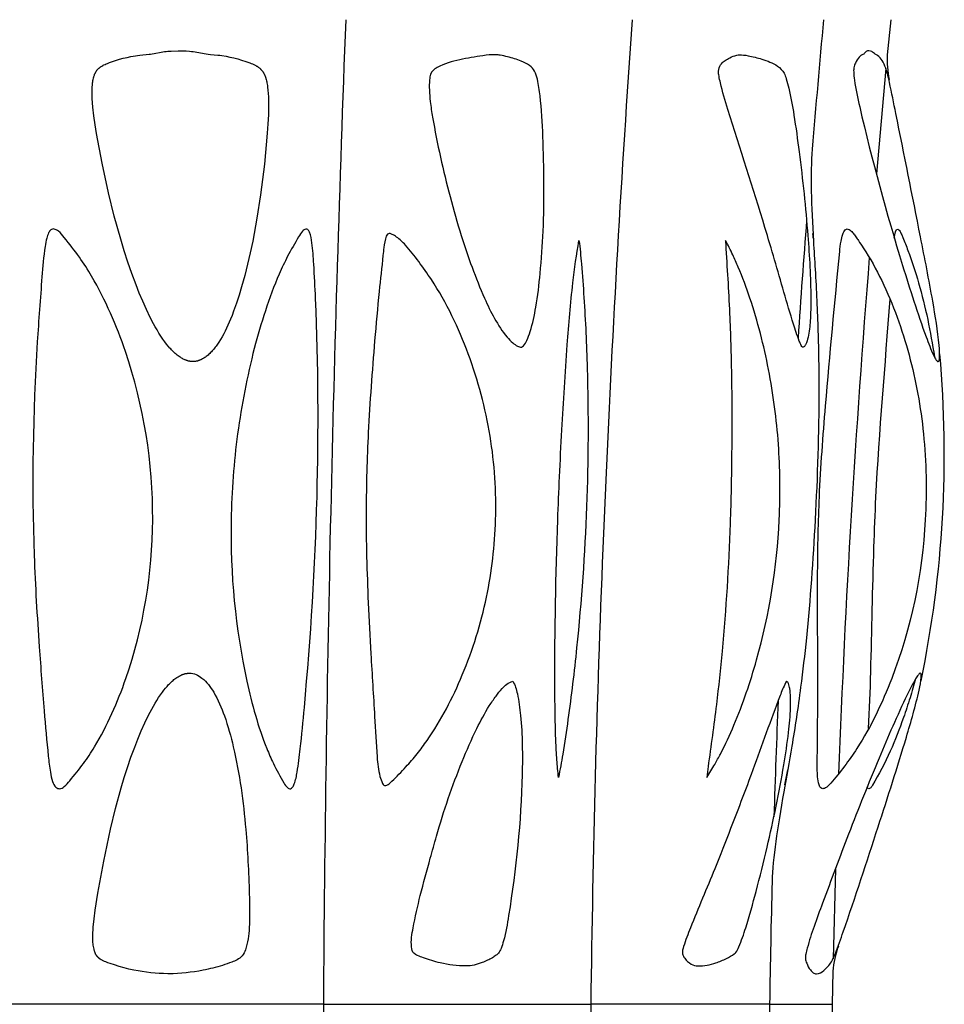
# Model space of a CAD drawing. Header units: millimetres. Extents: x 1250 to 1725, y 0 to 1655.
# Tile 102 of 256: x 1488 to 1517, y 844 to 875. Entities that reach past the tile are written whole.
import ezdxf

# ---------------------------------------------------------------- set-up
doc = ezdxf.new("R2010")
doc.units = ezdxf.units.MM
doc.header["$MEASUREMENT"] = 0
doc.layers.add('Crea2D$visibili$tangenti', color=7, linetype='Continuous', true_color=0x000000)

msp = doc.modelspace()

# ---------------------------------------------------------------- linework, layer by layer
at = {"layer": 'Crea2D$visibili$tangenti'}
for p, q in [((1515.73, 875.398), (1515.621, 874.282)), ((1515.579, 873.84), (1515.273, 870.484)), ((1506.65, 860.73), (1506.557, 858.545)), ((1512.44, 851.493), (1512.344, 851.021)), ((1513.969, 848.34), (1513.897, 845.474)), ((1513.889, 845.077), (1513.869, 844.023)), ((1497.652, 844.023), (1487.599, 844.023)), ((1497.652, 844.023), (1506.175, 844.023)), ((1511.87, 844.023), (1506.175, 844.023)), ((1511.87, 844.023), (1513.869, 844.023)), ((1513.869, 844.023), (1513.852, 842.891))]:
    msp.add_line(p, q, dxfattribs=at)
msp.add_lwpolyline([(1493.495, 864.503), (1493.48, 864.503), (1493.466, 864.504), (1493.451, 864.505), (1493.436, 864.506), (1493.422, 864.508), (1493.407, 864.51), (1493.393, 864.513), (1493.378, 864.515), (1493.364, 864.519), (1493.35, 864.522), (1493.336, 864.526), (1493.322, 864.53), (1493.308, 864.534), (1493.294, 864.539), (1493.281, 864.544), (1493.267, 864.549), (1493.253, 864.554), (1493.24, 864.56), (1493.213, 864.572), (1493.187, 864.585), (1493.161, 864.599), (1493.136, 864.614), (1493.11, 864.629), (1493.086, 864.645), (1493.061, 864.661), (1493.028, 864.685), (1492.996, 864.71), (1492.964, 864.736), (1492.933, 864.762), (1492.902, 864.789), (1492.873, 864.818), (1492.844, 864.846), (1492.815, 864.876), (1492.787, 864.906), (1492.76, 864.936), (1492.707, 864.999), (1492.655, 865.063), (1492.606, 865.129), (1492.539, 865.222), (1492.475, 865.316), (1492.413, 865.412), (1492.354, 865.51), (1492.296, 865.609), (1492.241, 865.709), (1492.135, 865.911), (1492.012, 866.167), (1491.896, 866.426), (1491.787, 866.688), (1491.684, 866.952), (1491.551, 867.311), (1491.425, 867.672), (1491.306, 868.036), (1491.194, 868.402), (1490.989, 869.139), (1490.805, 869.882), (1490.602, 870.825), (1490.428, 871.774), (1490.383, 872.052), (1490.343, 872.33), (1490.311, 872.61), (1490.299, 872.75), (1490.29, 872.89), (1490.286, 872.995), (1490.284, 873.1), (1490.285, 873.153), (1490.286, 873.205), (1490.289, 873.258), (1490.292, 873.31), (1490.296, 873.347), (1490.3, 873.385), (1490.305, 873.422), (1490.311, 873.459), (1490.318, 873.496), (1490.326, 873.532), (1490.33, 873.551), (1490.335, 873.569), (1490.341, 873.587), (1490.346, 873.605), (1490.355, 873.631), (1490.36, 873.644), (1490.365, 873.657), (1490.37, 873.669), (1490.376, 873.682), (1490.382, 873.695), (1490.388, 873.707), (1490.394, 873.719), (1490.401, 873.731), (1490.408, 873.743), (1490.415, 873.755), (1490.423, 873.766), (1490.431, 873.777), (1490.439, 873.788), (1490.447, 873.799), (1490.456, 873.809), (1490.466, 873.819), (1490.475, 873.829), (1490.485, 873.839), (1490.496, 873.848), (1490.506, 873.857), (1490.517, 873.866), (1490.528, 873.874), (1490.539, 873.883), (1490.55, 873.891), (1490.562, 873.899), (1490.574, 873.907), (1490.597, 873.921), (1490.622, 873.935), (1490.641, 873.945), (1490.66, 873.955), (1490.698, 873.973), (1490.737, 873.991), (1490.777, 874.007), (1490.84, 874.032), (1490.904, 874.055), (1491.034, 874.099), (1491.155, 874.136), (1491.277, 874.169), (1491.4, 874.198), (1491.523, 874.225), (1491.593, 874.238), (1491.663, 874.25), (1491.733, 874.261), (1491.803, 874.27), (1492.104, 874.297), (1492.146, 874.302), (1492.202, 874.311), (1492.258, 874.32), (1492.479, 874.364), (1492.535, 874.373), (1492.591, 874.381), (1492.645, 874.388), (1492.699, 874.392), (1492.807, 874.399), (1493.023, 874.407), (1493.055, 874.406), (1493.28, 874.401), (1493.392, 874.394), (1493.448, 874.389), (1493.503, 874.383), (1493.563, 874.375), (1493.622, 874.365), (1493.918, 874.31), (1493.978, 874.302), (1494.056, 874.293), (1494.291, 874.272), (1494.356, 874.264), (1494.422, 874.255), (1494.552, 874.233), (1494.677, 874.208), (1494.801, 874.18), (1494.924, 874.148), (1495.046, 874.112), (1495.177, 874.069), (1495.306, 874.022), (1495.349, 874.006), (1495.391, 873.988), (1495.433, 873.97), (1495.454, 873.96), (1495.475, 873.949), (1495.501, 873.936), (1495.526, 873.921), (1495.539, 873.913), (1495.552, 873.906), (1495.564, 873.898), (1495.576, 873.889), (1495.588, 873.881), (1495.6, 873.872), (1495.611, 873.863), (1495.623, 873.853), (1495.634, 873.844), (1495.644, 873.834), (1495.655, 873.824), (1495.665, 873.813), (1495.675, 873.803), (1495.684, 873.793), (1495.693, 873.782), (1495.702, 873.771), (1495.71, 873.759), (1495.719, 873.748), (1495.727, 873.736), (1495.734, 873.724), (1495.742, 873.712), (1495.749, 873.7), (1495.756, 873.688), (1495.763, 873.675), (1495.769, 873.662), (1495.775, 873.65), (1495.781, 873.637), (1495.787, 873.624), (1495.794, 873.607), (1495.801, 873.59), (1495.807, 873.574), (1495.813, 873.557), (1495.818, 873.54), (1495.823, 873.523), (1495.833, 873.488), (1495.841, 873.453), (1495.849, 873.418), (1495.856, 873.383), (1495.862, 873.348), (1495.87, 873.298), (1495.877, 873.248), (1495.888, 873.147), (1495.897, 873.046), (1495.902, 872.945), (1495.907, 872.8), (1495.908, 872.655), (1495.906, 872.51), (1495.901, 872.366), (1495.885, 872.076), (1495.864, 871.787), (1495.772, 870.799), (1495.651, 869.815), (1495.537, 869.076), (1495.4, 868.34), (1495.323, 867.974), (1495.238, 867.61), (1495.147, 867.247), (1495.047, 866.886), (1494.969, 866.624), (1494.886, 866.363), (1494.794, 866.105), (1494.745, 865.977), (1494.694, 865.85), (1494.612, 865.662), (1494.569, 865.569), (1494.523, 865.477), (1494.476, 865.387), (1494.426, 865.297), (1494.374, 865.208), (1494.319, 865.121), (1494.277, 865.058), (1494.233, 864.995), (1494.21, 864.964), (1494.187, 864.934), (1494.163, 864.904), (1494.138, 864.875), (1494.113, 864.846), (1494.088, 864.818), (1494.061, 864.79), (1494.034, 864.764), (1494.007, 864.738), (1493.978, 864.712), (1493.949, 864.688), (1493.919, 864.665), (1493.895, 864.648), (1493.872, 864.631), (1493.847, 864.615), (1493.823, 864.6), (1493.798, 864.586), (1493.772, 864.573), (1493.759, 864.567), (1493.746, 864.56), (1493.733, 864.555), (1493.72, 864.549), (1493.706, 864.544), (1493.693, 864.539), (1493.679, 864.534), (1493.666, 864.53), (1493.652, 864.526), (1493.638, 864.522), (1493.624, 864.518), (1493.61, 864.515), (1493.596, 864.512), (1493.582, 864.51), (1493.568, 864.508), (1493.553, 864.506), (1493.539, 864.504), (1493.525, 864.503), (1493.51, 864.503)], close=True, dxfattribs=at)
msp.add_lwpolyline([(1492.724, 844.998), (1492.696, 844.998), (1492.56, 845), (1492.424, 845.006), (1492.288, 845.015), (1492.153, 845.028), (1492.017, 845.045), (1491.883, 845.065), (1491.749, 845.088), (1491.615, 845.114), (1491.458, 845.148), (1491.303, 845.187), (1491.148, 845.23), (1490.995, 845.277), (1490.856, 845.323), (1490.787, 845.348), (1490.719, 845.374), (1490.679, 845.391), (1490.659, 845.4), (1490.639, 845.409), (1490.619, 845.418), (1490.6, 845.428), (1490.581, 845.439), (1490.571, 845.444), (1490.562, 845.45), (1490.552, 845.457), (1490.542, 845.463), (1490.532, 845.47), (1490.523, 845.477), (1490.513, 845.485), (1490.504, 845.492), (1490.495, 845.5), (1490.486, 845.508), (1490.477, 845.516), (1490.469, 845.525), (1490.461, 845.533), (1490.453, 845.542), (1490.445, 845.551), (1490.438, 845.56), (1490.431, 845.57), (1490.424, 845.579), (1490.42, 845.585), (1490.417, 845.59), (1490.41, 845.602), (1490.403, 845.613), (1490.397, 845.625), (1490.391, 845.637), (1490.386, 845.649), (1490.381, 845.662), (1490.376, 845.674), (1490.371, 845.687), (1490.367, 845.7), (1490.363, 845.713), (1490.359, 845.726), (1490.352, 845.752), (1490.346, 845.778), (1490.336, 845.821), (1490.329, 845.865), (1490.322, 845.908), (1490.317, 845.952), (1490.312, 845.996), (1490.309, 846.039), (1490.307, 846.083), (1490.306, 846.127), (1490.306, 846.171), (1490.306, 846.215), (1490.309, 846.304), (1490.315, 846.392), (1490.322, 846.48), (1490.35, 846.752), (1490.385, 847.023), (1490.471, 847.562), (1490.656, 848.585), (1490.87, 849.602), (1491.031, 850.265), (1491.211, 850.922), (1491.309, 851.249), (1491.413, 851.573), (1491.523, 851.895), (1491.64, 852.216), (1491.741, 852.476), (1491.848, 852.734), (1491.962, 852.989), (1492.083, 853.24), (1492.183, 853.43), (1492.235, 853.524), (1492.289, 853.616), (1492.345, 853.708), (1492.403, 853.798), (1492.463, 853.886), (1492.526, 853.973), (1492.573, 854.035), (1492.621, 854.096), (1492.671, 854.155), (1492.697, 854.183), (1492.723, 854.212), (1492.75, 854.239), (1492.778, 854.267), (1492.806, 854.293), (1492.834, 854.319), (1492.863, 854.344), (1492.893, 854.369), (1492.923, 854.392), (1492.955, 854.415), (1492.979, 854.432), (1493.003, 854.447), (1493.028, 854.463), (1493.053, 854.478), (1493.078, 854.491), (1493.104, 854.504), (1493.13, 854.517), (1493.144, 854.522), (1493.157, 854.528), (1493.17, 854.533), (1493.184, 854.538), (1493.197, 854.543), (1493.211, 854.547), (1493.225, 854.551), (1493.239, 854.555), (1493.253, 854.559), (1493.267, 854.562), (1493.281, 854.565), (1493.295, 854.567), (1493.31, 854.569), (1493.324, 854.571), (1493.339, 854.573), (1493.353, 854.574), (1493.368, 854.575), (1493.383, 854.575)], dxfattribs=at)
for centre, radius, start, end in [((2498.085, 837.01), 1000.457, 177.800994, 179.598356), ((2081.874, 835.1), 575.795, 175.986769, 177.448724), ((1972.029, 833.499), 460.351, 174.77801, 175.29293), ((1518.677, 874.111), 3.06, 176.7994, 191.7239), ((1950.939, 835.186), 439.193, 175.58337, 176.07309), ((1898.197, 836.755), 384.405, 175.36482, 177.82084), ((1481.86, 861.556), 35.579, 348.2759, 5.1481), ((2018.537, 837.801), 512.4, 177.67981, 179.30427), ((1905.798, 837.687), 393.98, 177.67106, 178.20887), ((1890.705, 838.117), 378.881, 178.51457, 179.10688), ((1516.796, 844.858), 2.916, 159.544, 175.6998), ((2276.073, 838.312), 778.442, 179.57962, 181.892013), ((1927.781, 838.313), 421.645, 179.22408, 183.49478), ((1879.496, 838.352), 367.67, 179.11621, 179.7853)]:
    msp.add_arc(centre, radius, start, end, dxfattribs=at)
for points, knots in [([(1503.149, 874.278), (1503.196, 874.279), (1503.322, 874.263), (1503.595, 874.201), (1503.915, 874.109), (1504.215, 873.957), (1504.41, 873.76), (1504.495, 873.411), (1504.603, 872.722), (1504.681, 871.104), (1504.704, 869.217), (1504.579, 867.401), (1504.454, 866.33), (1504.3, 865.615), (1504.157, 865.204), (1504.064, 865.031), (1503.954, 864.943), (1503.816, 865.002), (1503.666, 865.113), (1503.562, 865.219), (1503.507, 865.284), (1503.201, 865.655), (1502.663, 866.72), (1501.969, 868.651), (1501.462, 870.593), (1501.171, 872.029), (1501.059, 872.745), (1501.025, 873.144), (1501.027, 873.436), (1501.055, 873.648), (1501.14, 873.795), (1501.449, 873.985), (1501.993, 874.131), (1502.624, 874.24), (1503.009, 874.284), (1503.149, 874.278)], [0, 0, 0, 0, 0.141854, 0.379318, 0.839658, 1.13927, 1.382143, 1.654189, 2.186441, 3.486303, 6.504295, 7.853517, 8.937016, 9.740312, 10.040842, 10.243446, 10.323911, 10.45256, 10.641034, 10.895526, 10.895526, 10.895526, 12.330522, 14.460548, 17.047817, 18.343883, 18.854501, 19.222288, 19.543944, 19.730844, 19.859711, 20.040178, 20.799705, 21.544449, 21.961027, 21.961027, 21.961027, 21.961027]), ([(1510.902, 874.278), (1510.853, 874.278), (1510.735, 874.246), (1510.576, 874.174), (1510.42, 874.082), (1510.289, 873.953), (1510.228, 873.777), (1510.262, 873.576), (1510.347, 873.169), (1510.846, 871.563), (1511.454, 869.693), (1512.133, 867.407), (1512.475, 866.194), (1512.762, 865.287), (1512.865, 865.044), (1512.911, 864.959), (1512.981, 864.976), (1513.048, 865.091), (1513.08, 865.201), (1513.099, 865.284), (1513.137, 865.455), (1513.18, 865.867), (1513.195, 866.948), (1513.09, 868.746), (1512.886, 870.692), (1512.668, 872.258), (1512.533, 873.038), (1512.414, 873.477), (1512.332, 873.738), (1512.074, 873.988), (1511.656, 874.14), (1511.243, 874.245), (1510.997, 874.283), (1510.902, 874.278)], [0, 0, 0, 0, 0.146935, 0.363358, 0.523066, 0.687218, 0.906117, 1.065831, 1.281334, 2.159426, 6.106209, 7.184231, 9.312141, 9.886647, 10.037256, 10.106543, 10.15132, 10.238618, 10.493379, 10.493379, 10.493379, 11.017383, 11.735654, 13.734062, 16.417304, 17.603344, 18.479862, 18.787043, 18.971407, 19.288135, 19.832904, 20.288675, 20.573998, 20.573998, 20.573998, 20.573998]), ([(1515.029, 874.406), (1515.003, 874.406), (1514.929, 874.393), (1514.891, 874.303), (1514.826, 874.281), (1514.774, 874.257), (1514.693, 874.173), (1514.612, 874.039), (1514.551, 873.88), (1514.548, 873.691), (1514.596, 873.273), (1515.054, 871.198), (1515.812, 868.467), (1516.651, 865.84), (1517.028, 864.839), (1517.157, 864.585), (1517.208, 864.52), (1517.23, 864.504), (1517.241, 864.503)], [0, 0, 0, 0, 0.084144, 0.20063, 0.259824, 0.285886, 0.376015, 0.60169, 0.756746, 0.883773, 1.158677, 2.019764, 7.256456, 9.658076, 10.292837, 10.461939, 10.510359, 10.541741, 10.541741, 10.541741, 10.541741]), ([(1517.241, 864.503), (1517.26, 864.506), (1517.281, 864.554), (1517.298, 864.73), (1517.247, 865.364), (1517.041, 866.647), (1516.557, 869.107), (1516.093, 871.432), (1515.731, 873.223), (1515.604, 873.796), (1515.479, 874.088), (1515.354, 874.243), (1515.221, 874.305), (1515.143, 874.381), (1515.067, 874.406), (1515.036, 874.407)], [0, 0, 0, 0, 0.050356, 0.151032, 0.52878, 1.955136, 4.04741, 8.052681, 9.06314, 9.534245, 9.805242, 10.020162, 10.108862, 10.247428, 10.341765, 10.341765, 10.341765, 10.341765]), ([(1513.231, 871.276), (1513.164, 870.463), (1513.204, 869.479), (1513.286, 868.045), (1513.303, 867.746), (1513.321, 867.442)], [0, 0, 0, 0, 3.822085, 3.822085, 4.79363, 4.79363, 4.79363, 4.79363]), ([(1489.071, 868.727), (1489.121, 868.718), (1489.251, 868.642), (1489.502, 868.322), (1489.877, 867.857), (1490.615, 866.686), (1491.791, 863.979), (1492.225, 861.279), (1492.214, 859.461), (1492.205, 857.744), (1491.788, 855.226), (1490.689, 852.717), (1490.007, 851.67), (1489.665, 851.264), (1489.428, 850.973), (1489.263, 850.871), (1489.089, 850.938), (1489.009, 851.157), (1488.934, 851.485), (1488.852, 852.242), (1488.735, 853.567), (1488.573, 855.702), (1488.334, 859.617), (1488.412, 863.558), (1488.655, 866.835), (1488.745, 867.941), (1488.821, 868.41), (1488.884, 868.59), (1488.959, 868.704), (1489.035, 868.734), (1489.071, 868.727)], [0, 0, 0, 0, 0.15432, 0.434239, 1.221121, 1.943053, 4.581748, 10.036959, 10.036959, 10.036959, 15.186914, 17.592589, 18.221656, 18.925621, 19.18344, 19.346773, 19.481245, 19.697575, 20.004133, 20.510564, 21.964681, 24.007525, 26.926157, 33.734516, 35.813266, 36.785842, 37.061814, 37.237706, 37.356574, 37.463917, 37.463917, 37.463917, 37.463917]), ([(1497.092, 868.727), (1497.114, 868.733), (1497.169, 868.709), (1497.251, 868.554), (1497.312, 868.18), (1497.359, 867.471), (1497.488, 864.772), (1497.522, 860.054), (1497.223, 855.272), (1496.941, 852.354), (1496.844, 851.54), (1496.765, 851.127), (1496.683, 850.945), (1496.599, 850.873), (1496.474, 850.937), (1496.308, 851.227), (1496.078, 851.639), (1495.619, 852.7), (1494.914, 855.257), (1494.685, 857.735), (1494.713, 859.461), (1494.721, 859.921), (1494.763, 860.838), (1494.958, 862.672), (1495.379, 864.849), (1495.979, 866.727), (1496.518, 867.889), (1496.783, 868.336), (1496.96, 868.64), (1497.051, 868.717), (1497.092, 868.727)], [0, 0, 0, 0, 0.065217, 0.166858, 0.514624, 1.198508, 2.299499, 8.618146, 15.34571, 16.665417, 17.412494, 17.804517, 17.925235, 18.005479, 18.110886, 18.301938, 19.005769, 19.526439, 21.765393, 26.943292, 26.943292, 26.943292, 28.32534, 29.696845, 32.470028, 34.969903, 35.596151, 36.307697, 36.528448, 36.65307, 36.65307, 36.65307, 36.65307]), ([(1499.016, 859.745), (1499.019, 860.579), (1499.073, 862.389), (1499.243, 864.72), (1499.411, 866.599), (1499.52, 867.588), (1499.584, 868.176), (1499.621, 868.409), (1499.685, 868.569), (1499.767, 868.593), (1499.866, 868.548), (1500.047, 868.438), (1500.344, 868.153), (1500.698, 867.686), (1501.481, 866.592), (1502.356, 864.756), (1503.05, 862.156), (1503.168, 860.356), (1503.14, 859.463), (1503.118, 858.635), (1502.92, 856.944), (1502.177, 854.557), (1501.325, 852.924), (1500.644, 851.991), (1500.261, 851.567), (1499.955, 851.236), (1499.733, 851.038), (1499.643, 850.981), (1499.573, 851.007), (1499.512, 851.113), (1499.407, 851.407), (1499.344, 852.127), (1499.275, 853.429), (1499.169, 855.068), (1499.055, 857.251), (1499.013, 858.769), (1499.016, 859.745)], [0, 0, 0, 0, 2.501842, 5.429509, 7.010488, 8.162626, 8.415255, 8.784518, 8.867586, 8.92412, 9.018483, 9.183078, 9.564689, 10.238656, 10.943779, 13.594929, 16.303882, 18.982218, 18.982218, 18.982218, 21.468473, 24.070048, 26.449536, 26.969869, 27.527786, 28.16333, 28.321529, 28.421342, 28.465634, 28.53712, 28.775466, 29.401281, 30.692731, 32.697069, 34.322678, 37.251569, 37.251569, 37.251569, 37.251569]), ([(1514.362, 868.727), (1514.33, 868.735), (1514.253, 868.69), (1514.19, 868.538), (1514.135, 868.304), (1513.962, 866.479), (1513.696, 863.767), (1513.441, 860.366), (1513.385, 857.322), (1513.418, 854.567), (1513.398, 852.496), (1513.387, 851.535), (1513.397, 851.205), (1513.457, 850.966), (1513.543, 850.875), (1513.694, 850.922), (1514.076, 851.356), (1514.904, 852.453), (1516.213, 855.198), (1516.739, 857.732), (1516.832, 859.461), (1516.859, 859.92), (1516.876, 860.836), (1516.769, 862.603), (1516.386, 864.724), (1515.675, 866.703), (1515.032, 867.876), (1514.724, 868.32), (1514.622, 868.48), (1514.538, 868.595), (1514.455, 868.685), (1514.391, 868.723), (1514.362, 868.727)], [0, 0, 0, 0, 0.090319, 0.250494, 0.479476, 0.813418, 5.749107, 8.655101, 11.043294, 14.880861, 16.920647, 17.255195, 17.765535, 17.906604, 17.989979, 18.110217, 18.334429, 19.725065, 22.219865, 27.408221, 27.408221, 27.408221, 28.78916, 30.155824, 32.712061, 35.238735, 36.434307, 36.716596, 36.858878, 37.005858, 37.141557, 37.225597, 37.225597, 37.225597, 37.225597]), ([(1515.958, 868.727), (1515.983, 868.718), (1516.021, 868.666), (1516.073, 868.572), (1516.155, 868.358), (1516.365, 867.848), (1516.766, 866.595), (1517.003, 865.45), (1517.123, 864.654)], [0, 0, 0, 0, 0.07575, 0.193015, 0.321061, 0.761732, 1.847769, 4.263447, 4.263447, 4.263447, 4.263447]), ([(1505.144, 851.255), (1505.125, 851.44), (1505.086, 851.831), (1505.04, 852.805), (1505.012, 855.355), (1505.06, 857.697), (1505.121, 859.457), (1505.137, 859.916), (1505.177, 860.872), (1505.27, 862.734), (1505.4, 864.794), (1505.568, 866.81), (1505.715, 867.915), (1505.798, 868.363)], [0, 0, 0, 0, 0.557327, 1.179895, 2.923616, 8.206759, 8.206759, 8.206759, 9.585996, 11.076648, 13.798626, 15.778021, 17.143969, 17.143969, 17.143969, 17.143969]), ([(1505.798, 868.363), (1505.831, 868.114), (1505.888, 867.508), (1505.987, 866.151), (1506.106, 863.574), (1506.085, 859.847), (1505.824, 856.113), (1505.508, 853.487), (1505.302, 852.113), (1505.196, 851.499), (1505.144, 851.255)], [0, 0, 0, 0, 0.753269, 1.827302, 4.081995, 8.49051, 13.003963, 15.304355, 16.424297, 17.17245, 17.17245, 17.17245, 17.17245]), ([(1509.871, 851.255), (1509.956, 851.393), (1510.11, 851.635), (1510.409, 852.186), (1510.91, 853.275), (1511.749, 855.722), (1512.107, 857.95), (1512.179, 859.457), (1512.2, 859.878), (1512.213, 860.682), (1512.146, 862.288), (1511.889, 864.244), (1511.405, 866.125), (1510.961, 867.324), (1510.692, 867.932), (1510.548, 868.211), (1510.471, 868.363)], [0, 0, 0, 0, 0.485737, 0.86165, 1.878672, 4.080094, 8.60637, 8.60637, 8.60637, 9.870145, 11.017123, 13.428148, 15.778143, 16.832878, 17.259865, 17.77279, 17.77279, 17.77279, 17.77279]), ([(1510.471, 868.363), (1510.47, 868.274), (1510.52, 867.453), (1510.609, 865.99), (1510.671, 863.825), (1510.67, 861.64), (1510.614, 858.739), (1510.446, 856.06), (1510.177, 853.478), (1509.986, 852.142), (1509.88, 851.369), (1509.871, 851.255)], [0, 0, 0, 0, 0.267685, 2.466837, 4.398899, 6.763028, 9.022821, 13.102037, 14.812342, 16.808022, 17.151852, 17.151852, 17.151852, 17.151852]), ([(1513.322, 867.442), (1513.342, 867.111), (1513.377, 866.455), (1513.427, 865.174), (1513.461, 862.844), (1513.395, 860.84), (1513.323, 859.463), (1513.255, 858.166), (1513.168, 856.934), (1512.989, 855.163), (1512.928, 854.642), (1512.774, 853.464), (1512.679, 852.837), (1512.577, 852.246)], [0, 0, 0, 0, 0.993846, 1.972335, 3.846377, 7.983058, 7.983058, 7.983058, 8.172825, 8.172825, 8.255187, 8.255187, 8.36299, 8.36299, 8.36299, 8.36299]), ([(1515.028, 852.808), (1515.057, 853.411), (1515.125, 855.337), (1515.16, 857.796), (1515.318, 861.758), (1515.559, 864.388), (1515.71, 866.492)], [0, 0, 0, 0, 1.808973, 5.783664, 7.376311, 13.703706, 13.703706, 13.703706, 13.703706]), ([(1493.383, 854.575), (1493.531, 854.575), (1493.852, 854.418), (1494.221, 853.909), (1494.542, 853.159), (1494.939, 851.701), (1495.197, 849.799), (1495.289, 847.868), (1495.317, 846.585), (1495.24, 845.913), (1495.083, 845.562), (1494.914, 845.437), (1494.699, 845.348), (1494.339, 845.229), (1493.672, 845.062), (1493.093, 844.995), (1492.724, 844.998)], [0, 0, 0, 0, 0.437743, 1.028996, 1.854614, 2.886033, 5.549824, 7.599237, 8.685249, 9.398553, 9.615724, 9.824386, 10.003855, 10.322023, 10.958002, 12.063681, 12.063681, 12.063681, 12.063681]), ([(1516.674, 854.575), (1516.663, 854.574), (1516.64, 854.558), (1516.587, 854.499), (1516.448, 854.278), (1516.011, 853.398), (1515.301, 851.746), (1514.407, 849.53), (1513.742, 847.732), (1513.29, 846.526), (1513.114, 845.982), (1513.025, 845.642), (1513.004, 845.475), (1513.059, 845.302), (1513.143, 845.145), (1513.249, 845.021), (1513.328, 844.996), (1513.364, 844.998)], [0, 0, 0, 0, 0.031919, 0.081604, 0.238254, 0.814237, 3.025691, 5.633242, 7.980855, 8.777874, 9.49485, 9.696323, 9.83327, 9.98969, 10.234801, 10.365859, 10.472941, 10.472941, 10.472941, 10.472941]), ([(1513.369, 844.998), (1513.458, 845.001), (1513.633, 845.112), (1513.847, 845.348), (1514.028, 845.779), (1514.525, 847.213), (1515.279, 849.507), (1516.101, 852.072), (1516.56, 853.661), (1516.699, 854.336), (1516.707, 854.521), (1516.691, 854.571), (1516.674, 854.575)], [0, 0, 0, 0, 0.25308, 0.622265, 0.932333, 1.6512, 5.177274, 8.176823, 9.730814, 10.138625, 10.239119, 10.287025, 10.287025, 10.287025, 10.287025]), ([(1516.524, 854.398), (1516.468, 854.195), (1516.347, 853.779), (1516.09, 853.004), (1515.725, 852.058), (1515.344, 851.324), (1515.109, 850.932), (1515.054, 850.891), (1515.003, 850.892), (1514.988, 850.934), (1514.982, 850.95)], [0, 0, 0, 0, 0.632832, 1.29788, 2.451293, 3.67231, 3.771754, 3.822873, 3.863962, 3.923852, 3.923852, 3.923852, 3.923852]), ([(1502.194, 845.248), (1501.918, 845.244), (1501.457, 845.304), (1500.953, 845.461), (1500.676, 845.569), (1500.497, 845.651), (1500.426, 845.981), (1500.539, 846.608), (1500.743, 847.546), (1501.018, 848.516), (1501.408, 849.954), (1501.885, 851.346), (1502.483, 852.718), (1502.853, 853.413), (1503.137, 853.828), (1503.363, 854.117), (1503.551, 854.28), (1503.688, 854.318)], [0, 0, 0, 0, 0.826568, 1.385958, 1.582476, 1.719341, 1.947994, 2.557398, 3.612226, 4.839924, 5.57325, 8.089255, 9.243214, 10.06501, 10.445011, 10.750337, 11.169987, 11.169987, 11.169987, 11.169987]), ([(1503.688, 854.318), (1503.764, 854.197), (1503.866, 853.832), (1503.994, 852.835), (1504.017, 850.464), (1503.765, 848.064), (1503.453, 846.225), (1503.329, 845.825), (1503.254, 845.666), (1503.149, 845.573), (1502.977, 845.469), (1502.666, 845.319), (1502.374, 845.244), (1502.194, 845.248)], [0, 0, 0, 0, 0.426676, 1.129733, 3.012573, 7.529408, 8.3527, 8.610111, 8.779234, 8.880866, 9.021111, 9.38095, 9.915561, 9.915561, 9.915561, 9.915561]), ([(1512.411, 854.318), (1512.372, 854.252), (1512.277, 854.05), (1511.899, 853.058), (1511.373, 851.551), (1510.686, 849.767), (1510.051, 848.136), (1509.515, 846.894), (1509.167, 845.996), (1509.068, 845.657), (1509.181, 845.449), (1509.349, 845.297), (1509.513, 845.241), (1509.59, 845.248)], [0, 0, 0, 0, 0.230819, 0.668282, 3.182678, 5.022561, 6.399116, 8.440063, 9.068766, 9.304208, 9.467648, 9.749024, 9.975688, 9.975688, 9.975688, 9.975688]), ([(1509.59, 845.248), (1509.784, 845.244), (1510.096, 845.307), (1510.478, 845.466), (1510.689, 845.584), (1510.831, 845.706), (1510.954, 845.989), (1511.175, 846.633), (1511.466, 847.698), (1511.897, 849.422), (1512.25, 851.113), (1512.472, 852.601), (1512.54, 853.326), (1512.543, 853.792), (1512.525, 854.05), (1512.489, 854.224), (1512.442, 854.301), (1512.411, 854.318)], [0, 0, 0, 0, 0.578493, 0.944379, 1.238767, 1.300823, 1.503604, 2.147948, 3.354527, 4.806751, 7.482521, 8.532249, 9.320343, 9.66549, 9.93009, 10.094067, 10.19549, 10.19549, 10.19549, 10.19549]), ([(1512.576, 852.246), (1512.49, 851.746), (1512.404, 851.257), (1512.125, 849.647), (1511.97, 848.679), (1511.951, 847.939)], [20.28374, 20.28374, 20.28374, 20.28374, 21.873523, 21.873523, 25.817067, 25.817067, 25.817067, 25.817067])]:
    msp.add_open_spline(points, degree=3, knots=knots, dxfattribs=at)
for points in [[(1513.233, 868.575), (1513.238, 868.619), (1513.251, 868.477), (1513.254, 868.44)], [(1515.846, 868.439), (1515.862, 868.563), (1515.895, 868.746), (1515.958, 868.727)]]:
    msp.add_open_spline(points, degree=3, dxfattribs=at)

doc.saveas('drawing.dxf')
